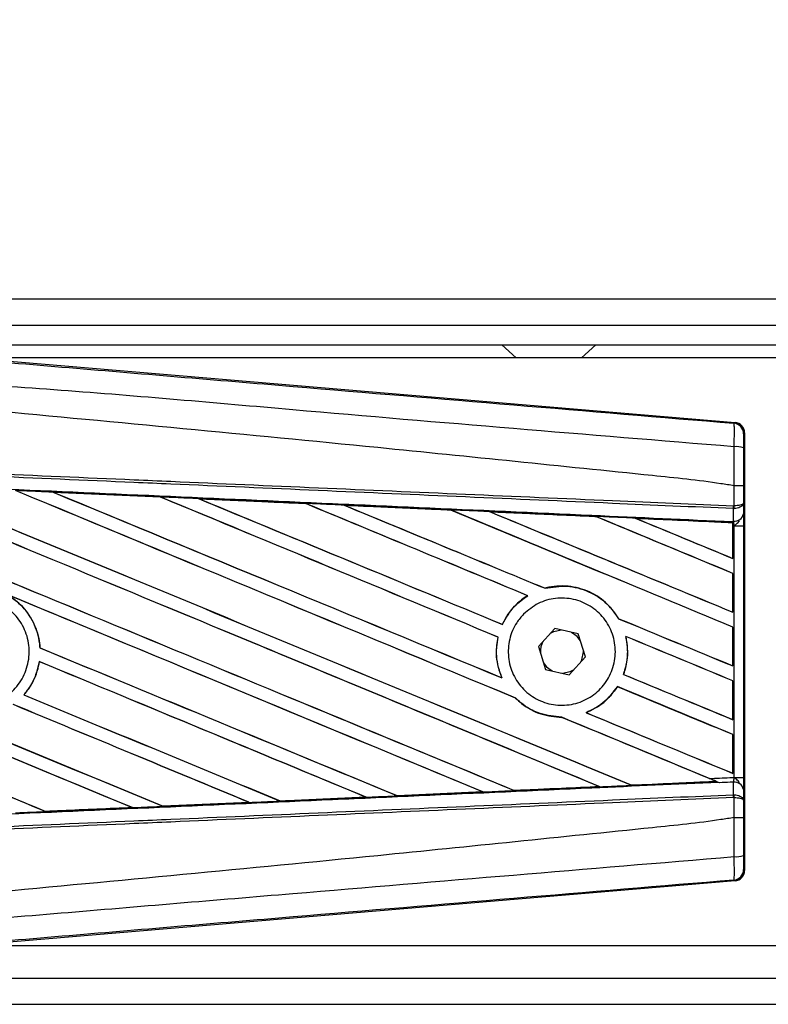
# Model space of a CAD drawing. Header units: millimetres. Extents: x 0 to 420, y 0 to 300.
# Tile 24 of 73: x 66 to 75, y 275 to 287. Entities that reach past the tile are written whole.
import ezdxf

# ---------------------------------------------------------------- set-up
doc = ezdxf.new("R2010")
doc.units = ezdxf.units.MM
doc.layers.add('QUOTE', color=174, linetype='Continuous')
doc.styles.add('SLDTEXTSTYLE3', font='TXT', dxfattribs={"width": 0.75})
doc.dimstyles.new('SLDDIMSTYLE0', dxfattribs={"dimtxt": 3, "dimasz": 3, "dimexe": 0, "dimexo": 0.0625, "dimgap": 0.75, "dimtad": 1, "dimlfac": 6.385029, "dimrnd": 1e-09, "dimzin": 12, "dimdsep": 46, "dimtxsty": 'SLDTEXTSTYLE3', "dimsah": 1, "dimcen": 0.09, "dimadec": 0, "dimazin": 3, "dimtfac": 1, "dimtdec": 3, "dimtofl": 0, "dimtmove": 0, "dimatfit": 3, "dimfxl": 0, "dimfrac": 2, "dimtolj": 1, "dimtzin": 12, "dimarcsym": 0})

# ---------------------------------------------------------------- blocks, each defined once
blk = doc.blocks.new('_D')
at = {"layer": 'QUOTE'}
for p, q in [((60.282, 281.028), (60.282, 298.14)), ((216.899, 281.028), (216.899, 298.14)), ((216.899, 296.14), (60.282, 296.14))]:
    blk.add_line(p, q, dxfattribs=at)
for points in [[(60.282, 296.14), (63.282, 295.64), (63.282, 296.64)], [(216.899, 296.14), (213.899, 296.64), (213.899, 295.64)]]:
    blk.add_solid(points, dxfattribs=at)
at = {"layer": 'QUOTE', "insert": (134.157, 300.007), "char_height": 3, "attachment_point": 1, "style": 'SLDTEXTSTYLE3'}
blk.add_mtext('1000', dxfattribs=at)

msp = doc.modelspace()

# ---------------------------------------------------------------- linework, layer by layer
at = {"color": 7, "linetype": 'Continuous', "lineweight": 25}
for p, q in [((116.9774, 283.2566), (60.2823, 283.2566)), ((64.5892, 282.9433), (116.9774, 282.9433)), ((64.8241, 282.7084), (116.9774, 282.7084)), ((71.4629, 282.7084), (71.637, 282.5518)), ((72.42, 282.5518), (72.5941, 282.7084)), ((64.9724, 282.5611), (74.2623, 281.7777)), ((89.2563, 282.5518), (65.0825, 282.5518)), ((74.2501, 281.7665), (74.2623, 281.7777)), ((74.3771, 281.6529), (74.3648, 281.6417)), ((74.3771, 281.6529), (74.3771, 276.4029)), ((74.2504, 281.0176), (74.2505, 281.0176)), ((74.2504, 280.7762), (74.2504, 281.0176)), ((74.363, 281.0173), (74.363, 280.8086)), ((66.0827, 280.9402), (67.3691, 280.8831)), ((66.0834, 280.94), (66.0827, 280.9402)), ((66.0834, 280.94), (66.0888, 280.9384)), ((67.3691, 280.8831), (67.3698, 280.8828)), ((67.3714, 280.8814), (67.3698, 280.8828)), ((67.8279, 280.8623), (67.8268, 280.8628)), ((69.1104, 280.805), (67.8279, 280.8623)), ((67.8279, 280.8623), (67.8332, 280.8608)), ((69.109, 280.8056), (69.1104, 280.805)), ((69.1119, 280.8037), (69.1104, 280.805)), ((69.5741, 280.7842), (69.5721, 280.785)), ((69.5741, 280.7842), (69.5793, 280.7827)), ((74.2455, 280.7762), (74.2504, 280.7762)), ((74.363, 280.8086), (74.3641, 280.6809)), ((70.853, 280.7255), (70.8515, 280.7268)), ((71.322, 280.7056), (71.3271, 280.7042)), ((74.2426, 280.7429), (74.2505, 280.7431)), ((74.244, 280.5921), (74.2426, 280.7429)), ((72.5946, 280.647), (72.5931, 280.6482)), ((74.237, 280.5736), (73.0717, 280.6265)), ((73.0717, 280.6265), (73.0765, 280.6252)), ((74.2365, 280.5725), (74.237, 280.5736)), ((74.2365, 280.5725), (74.2365, 280.1458)), ((74.2371, 280.5761), (74.237, 280.5736)), ((74.2371, 280.5367), (74.2371, 280.5761)), ((74.2371, 280.1447), (74.2371, 280.5367)), ((74.2521, 280.536), (74.2371, 280.5367)), ((74.2373, 280.5874), (74.2374, 280.5924)), ((74.2374, 280.5924), (74.244, 280.5921)), ((74.2521, 277.5198), (74.2521, 280.536)), ((74.2521, 280.536), (74.3647, 280.536)), ((74.3647, 280.536), (74.3647, 277.5198)), ((74.2365, 280.1458), (74.2371, 280.1447)), ((74.2371, 279.9658), (74.2365, 279.9654)), ((74.2365, 279.9654), (74.2365, 279.5016)), ((74.2371, 279.5006), (74.2371, 279.9658)), ((71.9839, 279.7877), (71.9829, 279.7889)), ((71.7741, 279.6991), (71.7764, 279.6989)), ((74.2365, 279.5016), (74.2371, 279.5006)), ((71.4714, 279.3554), (71.4704, 279.3566)), ((72.8677, 279.4231), (72.8661, 279.423)), ((72.0994, 279.3043), (71.9029, 279.0918)), ((72.3816, 279.2404), (72.0994, 279.3043)), ((72.4673, 278.964), (72.3816, 279.2404)), ((74.2371, 279.3217), (74.2365, 279.3212)), ((74.2365, 279.3212), (74.2365, 278.8574)), ((74.2371, 278.8564), (74.2371, 279.3217)), ((71.4182, 279.2026), (71.4197, 279.2028)), ((72.9509, 279.2115), (72.9527, 279.21)), ((65.9248, 279.0738), (65.9234, 279.0736)), ((71.9029, 279.0918), (71.9887, 278.8155)), ((72.4435, 279.0279), (72.4432, 279.0419)), ((65.9157, 278.909), (65.9169, 278.9078)), ((72.2709, 278.7516), (72.4673, 278.964)), ((71.9887, 278.8155), (72.2709, 278.7516)), ((74.2365, 278.8574), (74.2371, 278.8564)), ((71.4655, 278.7137), (71.4633, 278.7153)), ((72.9253, 278.7551), (72.9237, 278.755)), ((74.2371, 278.6775), (74.2365, 278.677)), ((74.2365, 278.677), (74.2365, 278.2132)), ((74.2371, 278.2122), (74.2371, 278.6775)), ((72.8514, 278.6086), (72.8524, 278.6074)), ((65.7317, 278.5095), (65.7299, 278.5095)), ((71.6295, 278.4708), (71.6315, 278.4707)), ((72.4775, 278.2961), (72.4747, 278.2964)), ((72.1834, 278.2416), (72.185, 278.2403)), ((74.2365, 278.2132), (74.2371, 278.2122)), ((74.2371, 278.0333), (74.2365, 278.0329)), ((74.2365, 278.0329), (74.2365, 277.5691)), ((74.2371, 277.568), (74.2371, 278.0333)), ((73.0201, 277.427), (74.0348, 277.473)), ((74.031, 277.474), (74.0348, 277.473)), ((74.2365, 277.5691), (74.2371, 277.568)), ((74.2426, 277.3129), (74.244, 277.4638)), ((74.2521, 277.5198), (74.3647, 277.5198)), ((71.2387, 277.3453), (70.2121, 277.2994)), ((71.2321, 277.3474), (71.2361, 277.3463)), ((71.6154, 277.3634), (71.6142, 277.3646)), ((72.632, 277.4105), (72.6359, 277.4096)), ((73.0201, 277.427), (73.019, 277.4281)), ((74.0756, 277.4564), (74.0655, 277.4606)), ((74.3641, 277.375), (74.363, 277.2472)), ((68.8052, 277.2372), (68.804, 277.2384)), ((68.8062, 277.2367), (68.8052, 277.2372)), ((69.8372, 277.2827), (68.8062, 277.2367)), ((69.8313, 277.2844), (69.8354, 277.2833)), ((69.8354, 277.2833), (69.8372, 277.2827)), ((70.2105, 277.3002), (70.2092, 277.3013)), ((70.2121, 277.2994), (70.2105, 277.3002)), ((74.2426, 277.3129), (74.2505, 277.3128)), ((74.2504, 277.2796), (74.2455, 277.2796)), ((74.2504, 277.0382), (74.2504, 277.2796)), ((74.363, 277.2472), (74.363, 277.0385)), ((65.994, 277.1119), (65.9927, 277.1131)), ((65.994, 277.1119), (67.0315, 277.158)), ((65.9944, 277.1117), (65.994, 277.1119)), ((67.0271, 277.1591), (67.0315, 277.158)), ((67.0315, 277.158), (67.0322, 277.1577)), ((67.3998, 277.1744), (67.3985, 277.1756)), ((67.3998, 277.1744), (68.4339, 277.2205)), ((67.4004, 277.1741), (67.3998, 277.1744)), ((68.435, 277.2201), (67.4004, 277.1741)), ((68.4296, 277.2216), (68.4339, 277.2205)), ((68.4339, 277.2205), (68.435, 277.2201)), ((74.2505, 277.0383), (74.2504, 277.0382)), ((74.3648, 276.4142), (74.3771, 276.4029)), ((74.2623, 276.2781), (74.2501, 276.2893)), ((74.2623, 276.2781), (64.9724, 275.4948)), ((65.0825, 275.504), (89.2563, 275.504)), ((64.5892, 275.1125), (100.8554, 275.1125)), ((60.2823, 274.7993), (100.9467, 274.7993))]:
    msp.add_line(p, q, dxfattribs=at)
at = {"color": 7, "linetype": 'Continuous', "lineweight": 25, "flags": 128}
for points in [[(72.1789, 279.2863), (72.0862, 279.2667), (72.044, 279.2444)], [(72.4057, 279.1625), (72.3678, 279.2106), (72.302, 279.2584)], [(72.412, 278.9041), (72.4239, 278.929), (72.4435, 279.0279)], [(71.9645, 278.8934), (72.0024, 278.8452), (72.0682, 278.7975)], [(72.1913, 278.7696), (72.284, 278.7892), (72.3262, 278.8114)]]:
    msp.add_lwpolyline(points, dxfattribs=at)
at = {"color": 7, "linetype": 'Continuous', "lineweight": 25}
for centre, radius, start, end in [((74.2395, 281.6416), 0.1253, 0.00461, 85.17567), ((74.2765, 281.195), 0.2913, 72.68242, 94.90681), ((73.8958, 280.7893), 0.3499, 352.38146, 357.85676), ((73.9038, 280.7584), 0.3471, 357.47222, 2.94403), ((74.2552, 280.7025), 0.111, 264.18694, 348.74615), ((72.1851, 279.0279), 0.2584, 151.37941, 183.09719), ((74.2552, 277.3533), 0.111, 11.25385, 95.81306), ((73.8958, 277.2666), 0.3499, 2.14324, 7.61854), ((73.9038, 277.2975), 0.3471, 357.05597, 2.52778), ((74.2765, 276.8608), 0.2913, 265.09319, 287.31758), ((74.2395, 276.4142), 0.1253, 274.82433, 359.99539)]:
    msp.add_arc(centre, radius, start, end, dxfattribs=at)
for centre, major_axis, ratio, start_param, end_param in [((74.2518, 281.6529), (0.0922, 0.0848), 0.9999298, 5.5398822, 7.0264884), ((60.6094, 283.1869), (134.3447, -55.6516), 0.0080625, 4.73054, 4.7977625), ((60.6094, 283.1869), (134.2664, -55.6192), 0.0080625, 4.7305916, 4.797783), ((60.6094, 281.1273), (134.3447, -55.6516), 0.0080625, 1.4844685, 1.5497155), ((60.6094, 281.1273), (134.2664, -55.6192), 0.0080625, 1.4844738, 1.5496877), ((60.6094, 283.8311), (134.3447, -55.6516), 0.0080625, 4.7435023, 4.8082676), ((60.6094, 283.8311), (134.2664, -55.6192), 0.0080625, 4.7435622, 4.8082852), ((60.6094, 281.7715), (134.3447, -55.6516), 0.0080625, 1.4920007, 1.5367618), ((60.6094, 281.7715), (134.2664, -55.6192), 0.0080625, 1.491968, 1.5367252), ((60.6094, 284.4753), (134.3447, -55.6516), 0.0080625, 4.7564808, 4.7966243), ((60.6094, 284.4753), (134.2664, -55.6192), 0.0080625, 4.7565498, 4.7966551), ((60.6094, 278.8337), (134.2671, -5.864), 0.0174384, 1.5211746, 1.5307369), ((60.6094, 282.4156), (134.3447, -55.6516), 0.0080625, 1.4935829, 1.5237995), ((60.6094, 282.4156), (134.2664, -55.6192), 0.0080625, 1.4935466, 1.5237528), ((60.6094, 285.1195), (134.3447, -55.6516), 0.0080625, 4.7694771, 4.7966686), ((60.6094, 285.1195), (134.2664, -55.6192), 0.0080625, 4.7695567, 4.7967086), ((60.6094, 278.8337), (134.2671, -5.864), 0.0174384, 1.50819, 1.5177301), ((60.6094, 283.0598), (134.3447, -55.6516), 0.0080625, 1.4909186, 1.510827), ((60.6094, 283.0598), (134.2664, -55.6192), 0.0080625, 1.490887, 1.5107682), ((60.6094, 285.7636), (134.3447, -55.6516), 0.0080625, 4.7824925, 4.8004965), ((60.6094, 285.7636), (134.2664, -55.6192), 0.0080625, 4.7825851, 4.8005386), ((60.6094, 278.8337), (134.2671, -5.864), 0.0174384, 1.495191, 1.5047017), ((60.6094, 283.704), (134.3447, -55.6516), 0.0080625, 1.4725233, 1.4978432), ((60.6094, 283.704), (134.2664, -55.6192), 0.0080625, 1.472469, 1.4977693), ((60.6094, 286.4078), (134.3447, -55.6516), 0.0080625, 4.7955283, 4.8173417), ((60.6094, 286.4078), (134.2664, -55.6192), 0.0080625, 4.7956373, 4.817396), ((60.6094, 278.8337), (134.2671, -5.864), 0.0174384, 1.4821755, 1.4916495), ((60.6094, 284.3482), (134.3447, -55.6516), 0.0080625, 1.4725233, 1.4848473), ((60.6094, 284.3482), (134.2664, -55.6192), 0.0080625, 1.472469, 1.4847537), ((60.6094, 287.052), (134.3447, -55.6516), 0.0080625, 4.8085854, 4.8173417), ((60.6094, 287.052), (134.2664, -55.6192), 0.0080625, 4.8087157, 4.817396), ((60.6094, 278.8337), (134.2671, -5.864), 0.0174384, 1.4698908, 1.478571), ((60.6094, 281.2544), (134.2664, -55.6192), 0.0080625, 4.7157288, 4.7663143), ((60.6094, 281.2544), (134.3447, -55.6516), 0.0080625, 4.7157288, 4.7662988), ((60.6094, 280.4831), (134.3447, -55.6516), 0.0080625, 1.4949342, 1.5376601), ((60.6094, 280.4831), (134.2664, -55.6192), 0.0080625, 1.4949375, 1.5375119), ((60.6094, 278.5506), (134.3447, -55.6516), 0.0080625, 1.5263102, 1.5671512), ((60.6094, 278.5506), (134.2664, -55.6192), 0.0080625, 1.5263198, 1.5671374), ((60.6094, 285.7636), (134.3447, -55.6516), 0.0080625, 4.8070888, 4.8173417), ((60.6094, 285.7636), (134.2664, -55.6192), 0.0080625, 4.8071536, 4.817396), ((60.6094, 283.0598), (134.3447, -55.6516), 0.0080625, 1.4725233, 1.4821426), ((60.6094, 283.0598), (134.2664, -55.6192), 0.0080625, 1.472469, 1.4820756), ((60.6094, 282.5428), (134.3447, -55.6516), 0.0080625, 4.7552941, 4.7872672), ((60.6094, 282.5428), (134.2664, -55.6192), 0.0080625, 4.7553273, 4.7872878), ((60.6094, 280.6102), (134.3447, -55.6516), 0.0080625, 4.7227138, 4.7558224), ((60.6094, 280.6102), (134.2664, -55.6192), 0.0080625, 4.7227276, 4.7558335), ((60.6094, 279.8389), (134.3447, -55.6516), 0.0080625, 1.5053953, 1.5346283), ((60.6094, 279.8389), (134.2664, -55.6192), 0.0080625, 1.505399, 1.5345964), ((60.6094, 285.1195), (134.3447, -55.6516), 0.0080625, 4.8075194, 4.8173417), ((60.6094, 285.1195), (134.2664, -55.6192), 0.0080625, 4.8075844, 4.817396), ((60.6094, 282.4156), (134.3447, -55.6516), 0.0080625, 1.4725233, 1.482886), ((60.6094, 282.4156), (134.2664, -55.6192), 0.0080625, 1.472469, 1.4828257), ((60.6094, 281.8986), (134.3447, -55.6516), 0.0080625, 4.7538521, 4.7767798), ((60.6094, 281.8986), (134.2664, -55.6192), 0.0080625, 4.7538879, 4.7767986), ((60.6094, 279.1948), (134.3447, -55.6516), 0.0080625, 1.5158534, 1.5369497), ((60.6094, 279.1948), (134.2664, -55.6192), 0.0080625, 1.5158593, 1.5369218), ((60.6094, 284.4753), (134.3447, -55.6516), 0.0080625, 4.8041637, 4.8173417), ((60.6094, 284.4753), (134.2664, -55.6192), 0.0080625, 4.8042359, 4.817396), ((60.6094, 281.7715), (134.3447, -55.6516), 0.0080625, 1.4746438, 1.4878779), ((60.6094, 281.7715), (134.2664, -55.6192), 0.0080625, 1.4740067, 1.4878161), ((60.6094, 279.2221), (134.2671, 5.864), 0.0174384, 4.8041838, 4.8117568), ((60.6094, 281.7715), (134.3447, -55.6516), 0.0080625, 1.4739962, 1.4746438), ((60.6094, 279.2221), (134.2671, 5.864), 0.0174384, 4.7831864, 4.790826), ((60.6094, 279.2221), (134.2671, 5.864), 0.0174384, 4.7936815, 4.8012897), ((60.6094, 279.2221), (134.2671, 5.864), 0.0174384, 4.7726972, 4.7803646), ((60.6094, 279.2221), (134.2671, 5.864), 0.0174384, 4.7517321, 4.7594438), ((60.6094, 279.2221), (134.2671, 5.864), 0.0174384, 4.7622128, 4.7699042), ((74.2518, 276.4029), (0.0922, -0.0848), 0.9999298, 5.5398822, 7.0264884)]:
    msp.add_ellipse(centre, major_axis=major_axis, ratio=ratio, start_param=start_param, end_param=end_param, dxfattribs=at)
for points, knots in [([(60.6351, 282.9084), (61.5607, 282.8304), (63.412, 282.6744), (66.1881, 282.4411), (69.8043, 282.1378), (72.4884, 281.9136), (74.2501, 281.7665)], [0, 0, 0, 0, 0.2036202, 0.4072406, 0.6109477, 1, 1, 1, 1]), ([(74.2516, 281.4853), (72.4879, 281.6294), (69.7999, 281.8491), (66.1778, 282.176), (63.3942, 282.3368), (61.5414, 282.6761), (60.6117, 282.6293), (60.6117, 282.6293)], [0, 0, 0, 0, 0.3887669, 0.5925279, 0.7962893, 0.9999993, 1, 1, 1, 1]), ([(74.2504, 281.0176), (74.1978, 281.026), (73.8731, 281.0782), (72.4485, 281.2232), (69.5215, 281.5254), (65.2985, 281.9231), (62.1731, 282.2122), (60.6094, 282.3568)], [0, 0, 0, 0, 0.0117013, 0.0722088, 0.3141935, 0.6568871, 1, 1, 1, 1]), ([(74.2516, 281.4853), (74.2525, 281.5197), (74.2543, 281.5885), (74.255, 281.6759), (74.254, 281.7384), (74.2521, 281.7636), (74.2505, 281.7659), (74.2501, 281.7665)], [0, 0, 0, 0, 0.22968814, 0.45959689, 0.68877935, 0.91808895, 1, 1, 1, 1]), ([(74.3648, 281.6417), (74.3648, 281.6413), (74.3645, 281.6401), (74.3641, 281.6251), (74.3636, 281.5877), (74.3633, 281.5352), (74.3632, 281.4938), (74.3632, 281.4731)], [0, 0, 0, 0, 0.08210774, 0.31165455, 0.54070711, 0.77036972, 1, 1, 1, 1]), ([(74.2505, 281.0176), (74.2506, 281.0588), (74.2509, 281.2149), (74.2513, 281.3706), (74.2516, 281.4853)], [0, 0, 0, 0, 0.2638842, 1, 1, 1, 1]), ([(60.6103, 281.3708), (61.5792, 281.3285), (63.138, 281.2605), (65.2859, 281.1669), (66.6119, 281.109), (67.938, 281.0512), (69.264, 280.9934), (71.0301, 280.9164), (72.6908, 280.844), (73.7616, 280.7973), (74.2455, 280.7762)], [0, 0, 0, 0, 0.2128192, 0.3423754, 0.4719316, 0.50432, 0.6339994, 0.7636564, 0.8932125, 1, 1, 1, 1]), ([(74.3632, 281.4731), (74.3631, 281.3613), (74.363, 281.2096), (74.363, 281.0574), (74.363, 281.0173)], [0, 0, 0, 0, 0.7365741, 1, 1, 1, 1]), ([(74.2426, 280.7429), (73.7588, 280.764), (72.6881, 280.8107), (71.0276, 280.8831), (69.2617, 280.9601), (67.9358, 281.018), (66.6099, 281.0758), (65.2839, 281.1336), (63.1363, 281.2273), (61.5777, 281.2953), (60.6088, 281.3375)], [0, 0, 0, 0, 0.1067875, 0.2363437, 0.3660007, 0.4956801, 0.5280685, 0.6576247, 0.7871808, 1, 1, 1, 1]), ([(60.6026, 281.195), (60.7759, 281.1874), (61.6425, 281.1496), (63.2022, 281.0811), (65.2813, 280.9894), (67.3591, 280.8971), (69.0892, 280.8198), (70.8179, 280.7422), (72.4194, 280.67), (73.6732, 280.613), (74.2373, 280.5874)], [0, 0, 0, 0, 0.03806357, 0.19032226, 0.34258095, 0.49483966, 0.64709839, 0.72322599, 0.87548473, 1, 1, 1, 1]), ([(74.363, 281.0173), (74.3628, 281.0173), (74.3621, 281.0173), (74.3524, 281.0174), (74.3273, 281.0175), (74.2921, 281.0176), (74.2644, 281.0176), (74.2505, 281.0176)], [0, 0, 0, 0, 0.0716067, 0.3068114, 0.5378745, 0.7689372, 1, 1, 1, 1]), ([(66.0827, 280.9402), (66.0593, 280.9412), (65.9422, 280.9464), (65.7911, 280.9531), (65.6634, 280.9588), (65.6293, 280.9603)], [0, 0, 0, 0, 0.1549567, 0.7747838, 1, 1, 1, 1]), ([(67.3698, 280.8828), (67.3654, 280.883), (66.9367, 280.9021), (66.5078, 280.9211), (66.0834, 280.94)], [0, 0, 0, 0, 0.0102907, 1, 1, 1, 1]), ([(67.8268, 280.8628), (67.8034, 280.8638), (67.6863, 280.869), (67.5337, 280.8758), (67.4046, 280.8815), (67.3691, 280.8831)], [0, 0, 0, 0, 0.1534731, 0.767366, 1, 1, 1, 1]), ([(67.8268, 280.8628), (68.08, 280.8515), (68.432, 280.8358), (68.8594, 280.8168), (69.0336, 280.809), (69.109, 280.8056)], [0, 0, 0, 0, 0.5923667, 0.823393, 1, 1, 1, 1]), ([(69.5721, 280.785), (69.5487, 280.786), (69.4317, 280.7912), (69.2773, 280.7981), (69.1464, 280.804), (69.109, 280.8056)], [0, 0, 0, 0, 0.1516201, 0.7581009, 1, 1, 1, 1]), ([(69.5721, 280.785), (69.6617, 280.781), (69.8661, 280.7718), (70.1899, 280.7574), (70.526, 280.7424), (70.7472, 280.7325), (70.8491, 280.7279)], [0, 0, 0, 0, 0.2103832, 0.4801439, 0.7606264, 1, 1, 1, 1]), ([(70.8515, 280.7268), (70.724, 280.7326), (70.2983, 280.7517), (69.8724, 280.7708), (69.5741, 280.7842)], [0, 0, 0, 0, 0.29949058, 1, 1, 1, 1]), ([(74.363, 280.8086), (74.363, 280.8085), (74.3629, 280.8067), (74.3609, 280.8012), (74.3492, 280.7927), (74.3236, 280.7844), (74.2899, 280.7783), (74.2637, 280.7769), (74.2504, 280.7762)], [0, 0, 0, 0, 0.0053156, 0.1176999, 0.3508535, 0.5700679, 0.7835799, 1, 1, 1, 1]), ([(74.363, 280.8086), (74.363, 280.8084), (74.3629, 280.8047), (74.3609, 280.7937), (74.3493, 280.7764), (74.3237, 280.7596), (74.29, 280.7473), (74.2638, 280.7445), (74.2505, 280.7431)], [0, 0, 0, 0, 0.0053156, 0.1176999, 0.3508535, 0.5700679, 0.7835799, 1, 1, 1, 1]), ([(71.3187, 280.7069), (71.2953, 280.7079), (71.1784, 280.7132), (71.0218, 280.7202), (70.8887, 280.7261), (70.8491, 280.7279)], [0, 0, 0, 0, 0.1494253, 0.747127, 1, 1, 1, 1]), ([(70.8491, 280.7279), (70.85, 280.7275), (70.8512, 280.727), (70.8514, 280.7269), (70.8515, 280.7268)], [0, 0, 0, 0, 0.6976298, 1, 1, 1, 1]), ([(71.3187, 280.7069), (71.4484, 280.7011), (71.7184, 280.689), (72.135, 280.6703), (72.4288, 280.6572), (72.5822, 280.6503), (72.589, 280.65)], [0, 0, 0, 0, 0.3060679, 0.6376123, 0.9838287, 1, 1, 1, 1]), ([(71.322, 280.7056), (71.3216, 280.7058), (71.321, 280.706), (71.3193, 280.7067), (71.3187, 280.7069)], [0, 0, 0, 0, 0.6753525, 1, 1, 1, 1]), ([(72.5931, 280.6482), (72.5758, 280.649), (72.1522, 280.6682), (71.7285, 280.6873), (71.322, 280.7056)], [0, 0, 0, 0, 0.040966, 1, 1, 1, 1]), ([(73.0663, 280.6286), (73.043, 280.6297), (72.9261, 280.6349), (72.767, 280.642), (72.6313, 280.6481), (72.589, 280.65)], [0, 0, 0, 0, 0.1469211, 0.7346058, 1, 1, 1, 1]), ([(72.589, 280.65), (72.5903, 280.6495), (72.5924, 280.6486), (72.5929, 280.6483), (72.5931, 280.6482)], [0, 0, 0, 0, 0.5692261, 1, 1, 1, 1]), ([(74.3641, 280.6809), (74.3643, 280.6599), (74.3645, 280.6208), (74.3646, 280.5667), (74.3647, 280.5399), (74.3647, 280.536)], [0, 0, 0, 0, 0.4975078, 0.9271867, 1, 1, 1, 1]), ([(73.0663, 280.6286), (73.2141, 280.622), (73.5302, 280.6078), (73.9205, 280.5903), (74.163, 280.5795), (74.2371, 280.5761)], [0, 0, 0, 0, 0.3784171, 0.8098591, 1, 1, 1, 1]), ([(73.0717, 280.6265), (73.0711, 280.6267), (73.0702, 280.6271), (73.0675, 280.6281), (73.0663, 280.6286)], [0, 0, 0, 0, 0.5548092, 1, 1, 1, 1]), ([(74.2371, 280.5367), (74.2372, 280.5469), (74.2372, 280.566), (74.2373, 280.5838), (74.2373, 280.5912), (74.2374, 280.5924)], [0, 0, 0, 0, 0.49797232, 0.9247743, 1, 1, 1, 1]), ([(74.2373, 280.5874), (74.2373, 280.5841), (74.2372, 280.5794), (74.2372, 280.5769), (74.2371, 280.5761)], [0, 0, 0, 0, 0.7081808, 1, 1, 1, 1]), ([(74.2521, 280.536), (74.252, 280.5375), (74.2512, 280.5479), (74.2489, 280.569), (74.2457, 280.584), (74.244, 280.5921)], [0, 0, 0, 0, 0.0718682, 0.4987863, 1, 1, 1, 1]), ([(74.2521, 280.536), (74.2523, 280.5362), (74.2616, 280.5436), (74.2847, 280.5622), (74.3045, 280.5839), (74.3165, 280.5971)], [0, 0, 0, 0, 0.0099417, 0.4001815, 1, 1, 1, 1]), ([(65.5087, 279.7219), (65.5546, 279.6937), (65.6759, 279.619), (65.8258, 279.4377), (65.907, 279.2354), (65.9197, 279.1106), (65.9234, 279.0736)], [0, 0, 0, 0, 0.2012869, 0.5312186, 0.8609815, 1, 1, 1, 1]), ([(65.9248, 279.0738), (65.9235, 279.0903), (65.9153, 279.1947), (65.8575, 279.3826), (65.7135, 279.5881), (65.5828, 279.6758), (65.5257, 279.7141)], [0, 0, 0, 0, 0.0633447, 0.4007335, 0.7381907, 1, 1, 1, 1]), ([(72.8677, 279.4231), (72.8259, 279.4832), (72.7337, 279.616), (72.5204, 279.7569), (72.2614, 279.8273), (72.0767, 279.8134), (71.987, 279.7899), (71.9829, 279.7889)], [0, 0, 0, 0, 0.2124905, 0.4699569, 0.7284596, 0.9876644, 1, 1, 1, 1]), ([(71.9839, 279.7877), (72.0716, 279.8021), (72.2474, 279.8309), (72.5092, 279.7596), (72.7274, 279.6211), (72.8223, 279.4855), (72.8661, 279.423)], [0, 0, 0, 0, 0.2586156, 0.5182547, 0.7778659, 1, 1, 1, 1]), ([(64.6742, 279.4954), (64.7319, 279.5423), (64.8473, 279.6361), (65.067, 279.694), (65.2909, 279.6806), (65.4985, 279.5925), (65.665, 279.441), (65.772, 279.2428), (65.8073, 279.0205), (65.7671, 278.7992), (65.656, 278.6036), (65.4864, 278.4557), (65.2773, 278.3723), (65.0524, 278.3628), (64.8369, 278.4284), (64.6553, 278.5616), (64.5281, 278.7474), (64.4695, 278.9649), (64.4867, 279.1887), (64.5637, 279.3714), (64.6435, 279.4609), (64.6742, 279.4954)], [0, 0, 0, 0, 0.0537008, 0.107401, 0.161118, 0.214849, 0.268575, 0.3222758, 0.3759418, 0.429583, 0.4832243, 0.5368906, 0.5905915, 0.6443177, 0.6980486, 0.7517655, 0.8054595, 0.8591318, 0.9127903, 0.9664454, 1, 1, 1, 1]), ([(71.7741, 279.6991), (71.7667, 279.6945), (71.7121, 279.6601), (71.5939, 279.562), (71.5088, 279.4397), (71.4712, 279.3582), (71.4704, 279.3566)], [0, 0, 0, 0, 0.0566586, 0.4186058, 0.988574, 1, 1, 1, 1]), ([(71.4714, 279.3554), (71.5151, 279.4324), (71.5927, 279.5693), (71.7205, 279.6595), (71.7764, 279.6989)], [0, 0, 0, 0, 0.5628369, 1, 1, 1, 1]), ([(71.7266, 279.4789), (71.7825, 279.5255), (71.8943, 279.6185), (72.1085, 279.6776), (72.3277, 279.6669), (72.5318, 279.5828), (72.6963, 279.4359), (72.8026, 279.243), (72.8388, 279.0263), (72.8015, 278.8102), (72.6952, 278.6188), (72.5316, 278.473), (72.3285, 278.3893), (72.1086, 278.3775), (71.897, 278.4394), (71.7178, 278.5682), (71.5918, 278.7489), (71.5328, 278.9609), (71.5478, 279.1792), (71.6209, 279.3575), (71.6973, 279.4453), (71.7266, 279.4789)], [0, 0, 0, 0, 0.053804, 0.1076031, 0.1615183, 0.2155014, 0.269422, 0.323168, 0.3767051, 0.4301008, 0.4834934, 0.5370217, 0.5907565, 0.6446694, 0.6986525, 0.7525749, 0.8063418, 0.8599294, 0.9133852, 0.9668046, 1, 1, 1, 1]), ([(71.4182, 279.2026), (71.4123, 279.1708), (71.3902, 279.0525), (71.4013, 278.8823), (71.4476, 278.7576), (71.4633, 278.7153)], [0, 0, 0, 0, 0.1960692, 0.727723, 1, 1, 1, 1]), ([(71.4655, 278.7137), (71.4374, 278.7968), (71.3835, 278.9564), (71.4079, 279.1229), (71.4197, 279.2028)], [0, 0, 0, 0, 0.520389, 1, 1, 1, 1]), ([(72.9509, 279.2115), (72.964, 279.1247), (72.9875, 278.97), (72.9432, 278.8206), (72.9237, 278.755)], [0, 0, 0, 0, 0.56102331, 1, 1, 1, 1]), ([(72.9253, 278.7551), (72.9371, 278.7923), (72.9756, 278.9133), (72.9809, 279.0716), (72.958, 279.1839), (72.9527, 279.21)], [0, 0, 0, 0, 0.25398407, 0.82643216, 1, 1, 1, 1]), ([(65.9157, 278.909), (65.8949, 278.8229), (65.8594, 278.6765), (65.7676, 278.5582), (65.7299, 278.5095)], [0, 0, 0, 0, 0.5886716, 1, 1, 1, 1]), ([(65.7317, 278.5095), (65.7584, 278.5434), (65.8398, 278.6466), (65.896, 278.7883), (65.9141, 278.8915), (65.9169, 278.9078)], [0, 0, 0, 0, 0.2914904, 0.8881008, 1, 1, 1, 1]), ([(72.8514, 278.6086), (72.7977, 278.5377), (72.6961, 278.4039), (72.5456, 278.3308), (72.4747, 278.2964)], [0, 0, 0, 0, 0.5295417, 1, 1, 1, 1]), ([(72.4775, 278.2961), (72.5515, 278.3326), (72.7011, 278.4064), (72.8016, 278.54), (72.8524, 278.6074)], [0, 0, 0, 0, 0.4947316, 1, 1, 1, 1]), ([(71.6295, 278.4708), (71.6532, 278.4489), (71.7415, 278.3673), (71.9273, 278.2653), (72.1002, 278.2485), (72.185, 278.2403)], [0, 0, 0, 0, 0.1573825, 0.5868292, 1, 1, 1, 1]), ([(72.1834, 278.2416), (72.0955, 278.2506), (71.9191, 278.2687), (71.7363, 278.3732), (71.6516, 278.452), (71.6315, 278.4707)], [0, 0, 0, 0, 0.431457, 0.865462, 1, 1, 1, 1]), ([(74.0403, 277.4709), (73.919, 277.4654), (73.5803, 277.4502), (73.2414, 277.4351), (73.0238, 277.4253)], [0, 0, 0, 0, 0.35797552, 1, 1, 1, 1]), ([(73.9537, 277.5068), (74.0359, 277.5104), (74.1354, 277.5147), (74.2348, 277.5191), (74.2521, 277.5198)], [0, 0, 0, 0, 0.82656383, 1, 1, 1, 1]), ([(74.0756, 277.4564), (74.0489, 277.4674), (74.0085, 277.4841), (73.9676, 277.501), (73.9537, 277.5068)], [0, 0, 0, 0, 0.6608732, 1, 1, 1, 1]), ([(74.0348, 277.473), (74.0352, 277.4729), (74.036, 277.4726), (74.0389, 277.4714), (74.0403, 277.4709)], [0, 0, 0, 0, 0.5174533, 1, 1, 1, 1]), ([(74.0403, 277.4709), (74.0446, 277.4691), (74.0521, 277.4661), (74.0614, 277.4622), (74.0655, 277.4606)], [0, 0, 0, 0, 0.5670555, 1, 1, 1, 1]), ([(74.244, 277.4638), (74.231, 277.4632), (74.1749, 277.4607), (74.1188, 277.4583), (74.0756, 277.4564)], [0, 0, 0, 0, 0.231001, 1, 1, 1, 1]), ([(74.244, 277.4638), (74.2442, 277.4649), (74.2461, 277.4723), (74.2491, 277.4888), (74.2512, 277.5078), (74.252, 277.5182), (74.2521, 277.5198)], [0, 0, 0, 0, 0.0771068, 0.5053181, 0.9215233, 1, 1, 1, 1]), ([(74.3165, 277.4587), (74.3045, 277.4719), (74.2847, 277.4936), (74.2616, 277.5123), (74.2523, 277.5196), (74.2521, 277.5198)], [0, 0, 0, 0, 0.5998185, 0.9900583, 1, 1, 1, 1]), ([(74.3647, 277.5198), (74.3646, 277.4931), (74.3646, 277.4435), (74.3643, 277.3971), (74.3641, 277.3779), (74.3641, 277.375)], [0, 0, 0, 0, 0.4977123, 0.9237782, 1, 1, 1, 1]), ([(74.0655, 277.4606), (73.5586, 277.4376), (72.362, 277.3833), (70.8179, 277.3136), (69.0892, 277.236), (67.3591, 277.1587), (65.2813, 277.0664), (63.2022, 276.9747), (61.6425, 276.9063), (60.7759, 276.8684), (60.6026, 276.8608)], [0, 0, 0, 0, 0.1133009, 0.26751, 0.3446127, 0.4988218, 0.6530308, 0.8072398, 0.9614489, 1, 1, 1, 1]), ([(70.2105, 277.3002), (70.2967, 277.304), (70.6386, 277.3194), (70.9805, 277.3348), (71.2361, 277.3463)], [0, 0, 0, 0, 0.25203707, 1, 1, 1, 1]), ([(71.2361, 277.3463), (71.2365, 277.3462), (71.237, 277.346), (71.2384, 277.3455), (71.2387, 277.3453)], [0, 0, 0, 0, 0.748666, 1, 1, 1, 1]), ([(71.2387, 277.3453), (71.2621, 277.3464), (71.3885, 277.3521), (71.5149, 277.3577), (71.6179, 277.3623)], [0, 0, 0, 0, 0.18503, 1, 1, 1, 1]), ([(71.6154, 277.3634), (71.924, 277.3774), (72.2642, 277.3927), (72.6043, 277.4081), (72.6359, 277.4096)], [0, 0, 0, 0, 0.9070225, 1, 1, 1, 1]), ([(71.6179, 277.3623), (71.617, 277.3627), (71.6157, 277.3633), (71.6155, 277.3634), (71.6154, 277.3634)], [0, 0, 0, 0, 0.6973497, 1, 1, 1, 1]), ([(72.6397, 277.4081), (72.4867, 277.4012), (72.1462, 277.386), (71.8055, 277.3707), (71.6179, 277.3623)], [0, 0, 0, 0, 0.4492129, 1, 1, 1, 1]), ([(72.6359, 277.4096), (72.6363, 277.4094), (72.6369, 277.4092), (72.6389, 277.4084), (72.6397, 277.4081)], [0, 0, 0, 0, 0.615701, 1, 1, 1, 1]), ([(72.6397, 277.4081), (72.6631, 277.4091), (72.78, 277.4144), (72.908, 277.4201), (73.0127, 277.4248), (73.0238, 277.4253)], [0, 0, 0, 0, 0.1825482, 0.9127414, 1, 1, 1, 1]), ([(73.0238, 277.4253), (73.0227, 277.4258), (73.0206, 277.4267), (73.0203, 277.4269), (73.0201, 277.427)], [0, 0, 0, 0, 0.57698731, 1, 1, 1, 1]), ([(60.6088, 276.7183), (61.5777, 276.7606), (63.1363, 276.8285), (65.2839, 276.9222), (66.6099, 276.98), (67.9358, 277.0379), (69.2617, 277.0957), (71.0276, 277.1727), (72.6881, 277.2451), (73.7588, 277.2918), (74.2426, 277.3129)], [0, 0, 0, 0, 0.2128192, 0.3423754, 0.4719315, 0.5043199, 0.6339993, 0.7636563, 0.8932125, 1, 1, 1, 1]), ([(74.2455, 277.2796), (73.7616, 277.2585), (72.6908, 277.2118), (71.0301, 277.1394), (69.264, 277.0624), (67.938, 277.0046), (66.6119, 276.9468), (65.2859, 276.889), (63.138, 276.7953), (61.5792, 276.7273), (60.6103, 276.6851)], [0, 0, 0, 0, 0.1067875, 0.2363437, 0.3660006, 0.49568, 0.5280684, 0.6576246, 0.7871807, 1, 1, 1, 1]), ([(68.435, 277.2201), (68.4584, 277.2212), (68.5795, 277.2266), (68.7033, 277.2321), (68.8036, 277.2366), (68.8062, 277.2367)], [0, 0, 0, 0, 0.1891642, 0.9787735, 1, 1, 1, 1]), ([(68.8052, 277.2372), (69.0142, 277.2465), (69.3577, 277.2619), (69.701, 277.2773), (69.8354, 277.2833)], [0, 0, 0, 0, 0.6083995, 1, 1, 1, 1]), ([(69.8372, 277.2827), (69.8606, 277.2837), (69.9855, 277.2893), (70.1105, 277.2949), (70.2121, 277.2994)], [0, 0, 0, 0, 0.1872412, 1, 1, 1, 1]), ([(74.2504, 277.2796), (74.2637, 277.2789), (74.2899, 277.2775), (74.3236, 277.2715), (74.3492, 277.2631), (74.3609, 277.2546), (74.3629, 277.2492), (74.363, 277.2473), (74.363, 277.2472)], [0, 0, 0, 0, 0.2164201, 0.4299321, 0.6491465, 0.8823001, 0.9946844, 1, 1, 1, 1]), ([(74.2505, 277.3128), (74.2638, 277.3113), (74.29, 277.3085), (74.3237, 277.2963), (74.3493, 277.2794), (74.3609, 277.2622), (74.3629, 277.2511), (74.363, 277.2474), (74.363, 277.2472)], [0, 0, 0, 0, 0.2164201, 0.4299321, 0.6491465, 0.8823001, 0.9946844, 1, 1, 1, 1]), ([(65.6286, 277.0955), (65.652, 277.0966), (65.7739, 277.1019), (65.8959, 277.1073), (65.9944, 277.1117)], [0, 0, 0, 0, 0.1920833, 1, 1, 1, 1]), ([(67.0322, 277.1577), (66.7493, 277.1452), (66.4034, 277.1298), (66.0574, 277.1145), (65.9944, 277.1117)], [0, 0, 0, 0, 0.8178524, 1, 1, 1, 1]), ([(67.0322, 277.1577), (67.0556, 277.1588), (67.1783, 277.1642), (67.301, 277.1697), (67.4004, 277.1741)], [0, 0, 0, 0, 0.1907829, 1, 1, 1, 1]), ([(74.2504, 277.0382), (74.1978, 277.0298), (73.8731, 276.9777), (72.4485, 276.8326), (69.5215, 276.5304), (65.2985, 276.1327), (62.1731, 275.8436), (60.6094, 275.699)], [0, 0, 0, 0, 0.0117013, 0.0722088, 0.3141935, 0.6568871, 1, 1, 1, 1]), ([(74.2505, 277.0383), (74.2644, 277.0383), (74.2921, 277.0383), (74.3273, 277.0383), (74.3524, 277.0384), (74.3621, 277.0385), (74.3628, 277.0385), (74.363, 277.0385)], [0, 0, 0, 0, 0.23106275, 0.46212549, 0.69318856, 0.92839331, 1, 1, 1, 1]), ([(74.2516, 276.5706), (74.2513, 276.6852), (74.2509, 276.8409), (74.2506, 276.997), (74.2505, 277.0383)], [0, 0, 0, 0, 0.7361158, 1, 1, 1, 1]), ([(74.363, 277.0385), (74.363, 276.9984), (74.363, 276.8463), (74.3631, 276.6945), (74.3632, 276.5827)], [0, 0, 0, 0, 0.2634259, 1, 1, 1, 1]), ([(60.6117, 275.4266), (60.6117, 275.4266), (61.5394, 275.5043), (63.3951, 275.6613), (66.1776, 275.8949), (69.8, 276.1988), (72.488, 276.4233), (74.2516, 276.5706)], [0, 0, 0, 0, 0.0000007, 0.2037107, 0.4074721, 0.6112331, 1, 1, 1, 1]), ([(74.2501, 276.2893), (74.2512, 276.2932), (74.2534, 276.3009), (74.2548, 276.3558), (74.2546, 276.4356), (74.2532, 276.5128), (74.2519, 276.5589), (74.2516, 276.5706)], [0, 0, 0, 0, 0.2310896, 0.4626691, 0.6930315, 0.9222733, 1, 1, 1, 1]), ([(74.3632, 276.5827), (74.3632, 276.5757), (74.3632, 276.548), (74.3634, 276.5016), (74.3638, 276.4537), (74.3643, 276.4209), (74.3646, 276.4164), (74.3648, 276.4142)], [0, 0, 0, 0, 0.07774703, 0.30683638, 0.53695653, 0.76850921, 1, 1, 1, 1]), ([(74.2501, 276.2893), (72.4884, 276.1422), (69.8047, 275.918), (66.1885, 275.6147), (63.4124, 275.3814), (61.5607, 275.2254), (60.6351, 275.1474)], [0, 0, 0, 0, 0.3890527, 0.5926729, 0.7963808, 1, 1, 1, 1])]:
    msp.add_open_spline(points, degree=3, knots=knots, dxfattribs=at)

# ---------------------------------------------------------------- dimensions: what is measured, and where the dimension line sits
at = {"layer": 'QUOTE'}
dim = msp.add_linear_dim(base=(60.2823, 296.1395), p1=(216.8986, 279.0279), p2=(60.2823, 279.0279), dimstyle='SLDDIMSTYLE0', dxfattribs=at)
dim.commit()
dim.dimension.update_dxf_attribs({"geometry": '_D', "text_midpoint": (138.5905, 296.1395), "dimtype": 160})

doc.saveas('drawing.dxf')
